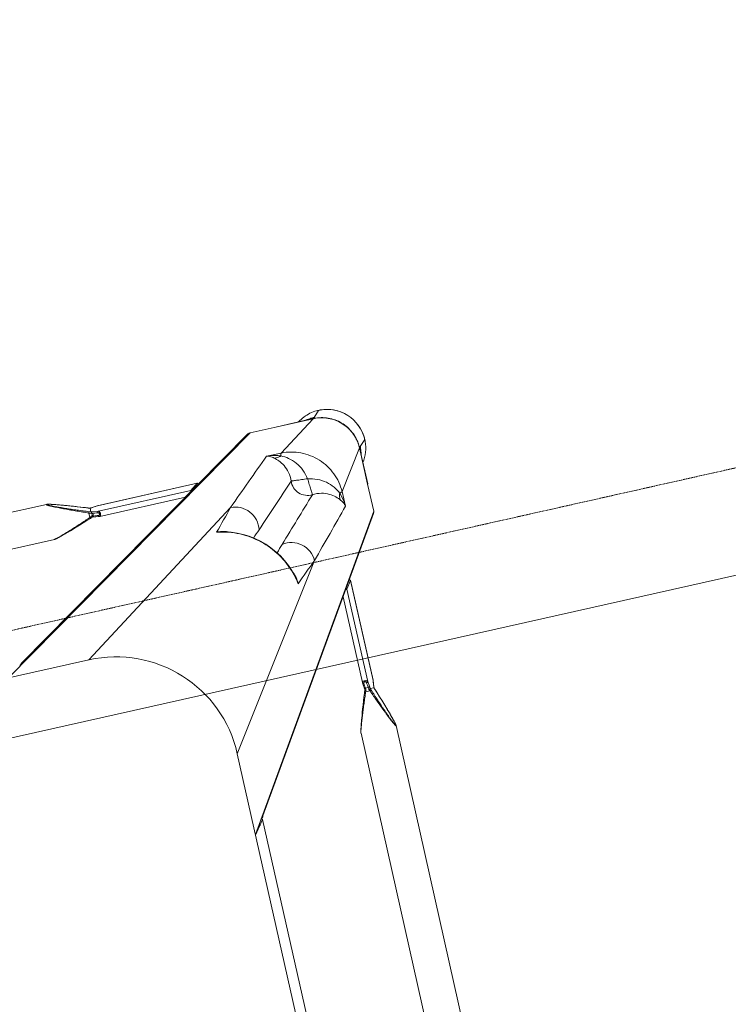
# Model space of a CAD drawing. Header units: metres. Extents: x 362935 to 596424, y 80601 to 172483.
# Tile 89 of 174: x 394578 to 394834, y 118900 to 119257. Entities that reach past the tile are written whole.
import ezdxf

# ---------------------------------------------------------------- set-up
doc = ezdxf.new("R2010")
doc.units = ezdxf.units.M
doc.linetypes.add('DASHED2', pattern=[9.525, 6.35, -3.175])
doc.layers.get('0').update_dxf_attribs({"color": 8, "lineweight": 5})
doc.layers.add('A1-WODDEN BATTEN', color=8, linetype='Continuous', lineweight=5)
doc.layers.add('FURNITURE', color=8, linetype='Continuous', lineweight=5)

# ---------------------------------------------------------------- blocks, each defined once
blk = doc.blocks.new('FTV1-W2')
at = {"color": 0}
blk.add_lwpolyline([(0, -450), (0, 0), (2400, 0), (2400, -450)], close=True, dxfattribs=at)
at = {"layer": 'FURNITURE', "linetype": 'DASHED2', "ltscale": 0.06}
blk.add_lwpolyline([(2400, -412), (0, -412)], dxfattribs=at)
blk = doc.blocks.new('SV2W-A')
at = {"linetype": 'Continuous', "lineweight": 0}
for p, q in [((-296.63, -17.09), (-296.63, -227.09)), ((-354.97, -19.68), (-354.97, -224.51)), ((-341.97, -19.68), (-341.97, -224.51)), ((-300.37, -42.33), (-300.37, -201.86)), ((-300.36, -42.33), (-300.36, -201.86)), ((-296.63, -197.09), (-364.11, -302.09)), ((-296.63, -196.83), (-300.36, -201.86)), ((-300.75, -203.05), (-363.88, -301.28)), ((-300.36, -201.86), (-300.37, -201.88)), ((-354.97, -224.5), (-354.97, -224.5)), ((-341.97, -224.5), (-341.97, -224.5)), ((-354.65, -226.06), (-354.59, -226.29)), ((-354.59, -226.29), (-354.52, -226.52)), ((-354.52, -226.52), (-354.45, -226.77)), ((-354.45, -226.77), (-354.34, -227.15)), ((-354.34, -227.15), (-354.22, -227.55)), ((-354.22, -227.55), (-354.1, -227.96)), ((-354.1, -227.96), (-353.92, -228.54)), ((-343.02, -228.54), (-342.84, -227.96)), ((-342.84, -227.96), (-342.72, -227.55)), ((-342.72, -227.55), (-342.6, -227.15)), ((-342.6, -227.15), (-342.49, -226.77)), ((-342.49, -226.77), (-342.42, -226.52)), ((-342.42, -226.52), (-342.35, -226.29)), ((-342.35, -226.29), (-342.29, -226.06)), ((-342.29, -226.06), (-342.23, -225.84)), ((-296.63, -227.09), (-339.25, -289.28)), ((-353.92, -228.54), (-353.73, -229.13)), ((-353.73, -229.13), (-353.48, -229.91)), ((-353.48, -229.91), (-353.16, -230.89)), ((-353.16, -230.89), (-352.82, -231.92)), ((-352.82, -231.92), (-352.4, -233.19)), ((-344.48, -233.01), (-344.12, -231.92)), ((-344.12, -231.92), (-343.78, -230.89)), ((-343.78, -230.89), (-343.46, -229.91)), ((-343.46, -229.91), (-343.21, -229.14)), ((-343.21, -229.14), (-343.02, -228.54)), ((-352.4, -233.19), (-351.93, -234.54)), ((-351.93, -234.54), (-351.44, -235.98)), ((-345.43, -235.77), (-344.94, -234.35)), ((-344.94, -234.35), (-344.48, -233.01)), ((-351.44, -235.98), (-350.9, -237.52)), ((-350.9, -237.52), (-350.37, -239.03)), ((-350.4, -238.93), (-350.4, -238.93)), ((-348.55, -238.76), (-346.89, -238.76)), ((-346.58, -239.03), (-346.37, -238.44)), ((-346.37, -238.44), (-345.88, -237.07)), ((-345.88, -237.07), (-345.43, -235.77)), ((-350.45, -242.25), (-350.46, -242.32)), ((-350.46, -242.32), (-350.46, -242.37)), ((-350.46, -242.37), (-350.46, -279.44)), ((-350.33, -241.16), (-350.45, -242.25)), ((-350.45, -242.31), (-350.43, -242.12)), ((-350.45, -242.25), (-350.45, -279.43)), ((-350.43, -242.12), (-350.36, -241.52)), ((-350.36, -241.52), (-350.32, -241.12)), ((-350.27, -240.63), (-350.33, -241.16)), ((-350.32, -241.12), (-350.25, -240.53)), ((-350.25, -240.47), (-350.27, -240.63)), ((-350.25, -240.47), (-350.25, -240.53)), ((-350.19, -239.73), (-350.2, -239.96)), ((-350.18, -239.56), (-350.19, -239.73)), ((-350.18, -239.58), (-350.18, -239.58)), ((-350.17, -239.59), (-348.76, -239.59)), ((-348.68, -240.53), (-348.47, -242.31)), ((-348.47, -276.63), (-348.47, -242.31)), ((-347.12, -240.18), (-348.17, -240.18)), ((-347.09, -240.52), (-347.12, -240.18)), ((-347.02, -241.07), (-347.09, -240.52)), ((-346.92, -241.96), (-347.02, -241.07)), ((-346.76, -239.58), (-346.71, -239.41)), ((-346.58, -241.43), (-346.69, -240.47)), ((-346.49, -242.25), (-346.58, -241.43)), ((-346.48, -274.2), (-346.48, -242.37)), ((-326.63, -339.57), (-221.63, -272.09)), ((-251.63, -272.09), (-313.82, -314.71)), ((-251.63, -272.09), (-41.63, -272.09)), ((-350.45, -279.43), (-348.47, -276.63)), ((-325.82, -339.34), (-227.59, -276.22)), ((-350.45, -279.43), (-350.46, -279.45)), ((-331.27, -284.72), (-331.09, -285.48)), ((-331.27, -284.72), (-331.27, -284.72)), ((-364.11, -312.09), (-364.11, -302.09)), ((-354.57, -306.1), (-354.49, -311.53)), ((-309.89, -306.58), (-309.26, -306.74)), ((-309.26, -306.73), (-309.26, -306.73)), ((-364.14, -312.15), (-364.14, -325.61)), ((-354.49, -311.53), (-364.11, -325.56)), ((-364.11, -325.56), (-364.11, -312.09)), ((-249.04, -317.43), (-44.21, -317.43)), ((-249.04, -317.43), (-249.04, -317.43)), ((-260.49, -320.96), (-262.02, -321.49)), ((-259.06, -320.46), (-260.49, -320.96)), ((-257.71, -320), (-259.06, -320.46)), ((-256.44, -319.58), (-257.71, -320)), ((-255.41, -319.24), (-256.44, -319.58)), ((-254.44, -318.92), (-255.41, -319.24)), ((-253.66, -318.67), (-254.44, -318.92)), ((-253.06, -318.48), (-253.66, -318.67)), ((-252.49, -318.3), (-253.06, -318.48)), ((-252.08, -318.18), (-252.49, -318.3)), ((-251.68, -318.06), (-252.08, -318.18)), ((-250.93, -317.84), (-251.17, -317.91)), ((-250.7, -317.78), (-250.93, -317.84)), ((-303.96, -325.92), (-301.17, -323.94)), ((-266.85, -323.94), (-301.17, -323.94)), ((-266.91, -321.94), (-298.74, -321.94)), ((-264.32, -324.23), (-266.85, -323.94)), ((-264.15, -322.26), (-266.79, -321.95)), ((-264.82, -322.57), (-264.41, -322.62)), ((-264.71, -323.24), (-264.71, -322.98)), ((-264.13, -324.25), (-264.32, -324.23)), ((-264.13, -325.63), (-264.13, -324.25)), ((-262.02, -321.49), (-263.47, -322)), ((-262.77, -322.15), (-263.3, -322.35)), ((-263.3, -322.35), (-263.3, -324.01)), ((-366.61, -328.09), (-364.48, -325.96)), ((-364.3, -325.76), (-364.5, -325.96)), ((-303.98, -325.92), (-266.91, -325.92)), ((-303.98, -325.92), (-303.96, -325.92)), ((-266.79, -325.92), (-303.96, -325.92)), ((-266.91, -325.92), (-266.85, -325.92)), ((-266.79, -325.91), (-266.85, -325.92)), ((-266.85, -325.92), (-266.79, -325.92)), ((-266.06, -325.82), (-266.79, -325.91)), ((-266.79, -325.92), (-266.22, -325.85)), ((-266.22, -325.85), (-265.66, -325.79)), ((-265.66, -325.78), (-266.06, -325.82)), ((-265.66, -325.79), (-265.01, -325.71)), ((-265.26, -325.73), (-265.66, -325.78)), ((-265.07, -325.71), (-265.26, -325.73)), ((-265.01, -325.71), (-265.07, -325.71)), ((-265.01, -325.71), (-264.86, -325.69)), ((-264.12, -325.64), (-264.12, -325.64)), ((-263.52, -325.84), (-262.25, -326.29)), ((-263.47, -325.86), (-263.47, -325.86)), ((-262.25, -326.29), (-260.92, -326.76)), ((-260.92, -326.76), (-259.66, -327.2)), ((-259.66, -327.2), (-258.27, -327.67)), ((-258.27, -327.67), (-256.97, -328.11)), ((-256.97, -328.11), (-255.92, -328.46)), ((-336.06, -329.95), (-350.1, -339.57)), ((-336.06, -329.95), (-330.64, -330.03)), ((-255.92, -328.46), (-254.92, -328.79)), ((-254.92, -328.79), (-254.12, -329.05)), ((-254.12, -329.05), (-253.36, -329.29)), ((-253.36, -329.29), (-252.77, -329.48)), ((-252.77, -329.48), (-252.21, -329.65)), ((-252.21, -329.65), (-251.81, -329.77)), ((-251.81, -329.77), (-251.42, -329.88)), ((-251.42, -329.88), (-251.17, -329.95)), ((-251.17, -329.95), (-250.93, -330.02)), ((-250.93, -330.02), (-250.7, -330.09)), ((-250.7, -330.09), (-250.48, -330.15)), ((-250.48, -330.15), (-250.27, -330.2)), ((-249.04, -330.43), (-249.04, -330.43)), ((-249.04, -330.43), (-44.21, -330.43)), ((-352.63, -342.07), (-350.5, -339.94)), ((-350.14, -339.61), (-350.5, -339.96)), ((-350.1, -339.57), (-326.63, -339.57)), ((-349.88, -339.64), (-350.1, -339.64)), ((-349.47, -339.63), (-349.25, -339.62)), ((-336.69, -339.61), (-348.3, -339.61))]:
    blk.add_line(p, q, dxfattribs=at)
for points in [[(-354.97, -224.5), (-354.97, -224.55), (-354.97, -224.6), (-354.96, -224.66), (-354.95, -224.73), (-354.95, -224.79), (-354.93, -224.86), (-354.92, -224.93), (-354.91, -225.01), (-354.89, -225.09), (-354.87, -225.17), (-354.85, -225.26)], [(-342.23, -225.84), (-342.2, -225.74), (-342.18, -225.64), (-342.15, -225.54), (-342.13, -225.44), (-342.11, -225.35), (-342.09, -225.26), (-342.07, -225.17), (-342.05, -225.09), (-342.04, -225.01), (-342.02, -224.93), (-342.01, -224.86), (-342, -224.79), (-341.99, -224.73), (-341.98, -224.66), (-341.97, -224.6), (-341.97, -224.55), (-341.97, -224.5)], [(-354.85, -225.26), (-354.83, -225.35), (-354.81, -225.44), (-354.79, -225.54), (-354.76, -225.64), (-354.74, -225.74), (-354.71, -225.84), (-354.65, -226.06)], [(-350.37, -239.03), (-350.3, -239.22), (-350.23, -239.41), (-350.18, -239.58)], [(-346.71, -239.41), (-346.64, -239.22), (-346.58, -239.03)], [(-350.2, -239.96), (-350.22, -240.17), (-350.23, -240.36), (-350.25, -240.47)], [(-346.69, -240.47), (-346.71, -240.36), (-346.72, -240.17), (-346.74, -239.96), (-346.75, -239.73), (-346.76, -239.56)], [(-346.48, -242.37), (-346.48, -242.33), (-346.49, -242.25)], [(-331.09, -285.48), (-330.45, -287.6), (-329.64, -289.68), (-328.68, -291.7), (-327.56, -293.64), (-326.29, -295.5), (-324.88, -297.26), (-323.35, -298.91), (-321.69, -300.44), (-319.92, -301.84), (-318.06, -303.1), (-316.11, -304.2), (-314.09, -305.16), (-312.01, -305.95), (-309.89, -306.58)], [(-249.04, -317.43), (-249.08, -317.43), (-249.14, -317.44), (-249.2, -317.44), (-249.26, -317.45), (-249.33, -317.46), (-249.4, -317.47), (-249.47, -317.48), (-249.54, -317.5), (-249.62, -317.51), (-249.71, -317.53), (-249.79, -317.55), (-249.88, -317.57), (-249.97, -317.59), (-250.07, -317.62), (-250.17, -317.64), (-250.27, -317.67), (-250.37, -317.69), (-250.48, -317.72), (-250.7, -317.78)], [(-251.17, -317.91), (-251.3, -317.95), (-251.68, -318.06)], [(-266.79, -321.95), (-266.87, -321.94), (-266.91, -321.94)], [(-263.97, -322.18), (-264.21, -322.26), (-264.23, -322.26)], [(-263.47, -322), (-263.72, -322.09), (-263.97, -322.18)], [(-264.86, -325.69), (-264.66, -325.68), (-264.45, -325.66)], [(-264.45, -325.66), (-264.22, -325.65), (-264.1, -325.64)], [(-264.12, -325.64), (-264.1, -325.65), (-263.91, -325.71)], [(-263.91, -325.71), (-263.71, -325.78), (-263.52, -325.84)], [(-250.27, -330.2), (-250.17, -330.23), (-250.07, -330.25), (-249.97, -330.27), (-249.88, -330.3), (-249.79, -330.32)], [(-249.79, -330.32), (-249.71, -330.34), (-249.62, -330.35), (-249.54, -330.37), (-249.47, -330.38), (-249.4, -330.4), (-249.33, -330.41), (-249.26, -330.42), (-249.2, -330.42), (-249.14, -330.43), (-249.08, -330.43), (-249.04, -330.43)]]:
    blk.add_lwpolyline(points, dxfattribs=at)
for centre, radius, start, end in [((-251.63, -227.09), 45, 180, 270), ((-375.07, -247.72), 26.2, 18.5694, 19.6049), ((-323.68, -229.64), 26.98, 200.1485, 201.6429), ((-330, -229.53), 20.72, 206.4506, 208.295), ((-322.96, -250.38), 26.6, 154.3575, 155.5098), ((-311.23, -255.95), 39.59, 154.2603, 154.433), ((-373.45, -247.18), 24.49, 18.051, 18.5687), ((-367.05, -238.9), 16.88, 357.0641, 357.6759), ((-1488.38, 986.1), 1716.72, 312.01918, 312.36216), ((-303.41, -278.11), 28.55, 188.6076, 192.8248), ((-315.37, -281.05), 16.32, 184.6716, 192.9875), ((-303.14, -278.05), 28.83, 192.8187, 193.4009), ((-321.96, -282.77), 9.64, 196.6319, 205.2458), ((2352.86, -2757.36), 3652.24, 137.4859, 137.84284), ((533.51, -1130.99), 1199.48, 135.81604, 135.98775), ((6239.67, -6642.73), 9132.92, 135.992162, 136.124366), ((-362.7, -302.04), 1.4, 147.3901, 150.7628), ((-1155.71, 558.24), 1199.74, 314.01228, 314.18381), ((-6615.6, 6210.58), 9058.45, 313.875091, 314.008381), ((-307.31, -297.42), 9.64, 244.8369, 253.365), ((-302.59, -278.59), 28.83, 256.6036, 257.3408), ((-305.59, -290.84), 16.31, 257.0122, 265.3188), ((-302.64, -278.86), 28.56, 257.3353, 261.3875), ((857.79, -1369.78), 1576.66, 137.62265, 137.99608), ((-2711.65, 2300.55), 3548.12, 312.14906, 312.5165), ((-352.78, -328.05), 13.87, 145.025, 177.2496), ((-350.5, -325.9), 13.98, 167.6002, 175.417), ((-254.63, -300.3), 25.74, 248.146, 249.0892), ((-254.08, -298.87), 27.27, 249.0791, 249.8493), ((-279.2, -289.39), 36.6, 295.327, 295.7487), ((-352.71, -328.06), 13.94, 177.2323, 182.568), ((-352.63, -328.09), 14, 179.9994, 270.0006), ((-350.56, -325.9), 13.92, 175.4148, 179.399), ((-350.65, -325.9), 13.83, 179.4023, 180.2846), ((-350.13, -325.64), 14.01, 179.8531, 180.469), ((-350.12, -325.64), 14.02, 180.4691, 181.3029), ((-350.2, -325.51), 13.91, 180.2057, 180.3862), ((-350.19, -325.51), 13.92, 180.3862, 181.002), ((-264.14, -333.63), 7.98, 96.256, 96.6642), ((-263.43, -342.54), 16.92, 92.3246, 92.9034), ((-272.22, -350.42), 26.08, 70.3973, 71.9235), ((-352.6, -328.05), 14.05, 182.5915, 225.0299), ((-352.59, -328.06), 14.05, 224.9701, 267.4085), ((-352.6, -328.17), 13.94, 267.432, 272.7677), ((-352.6, -328.21), 13.9, 272.7783, 294.1428), ((-350.18, -325.58), 14.02, 266.524, 268.3651), ((-350.05, -325.61), 13.96, 266.0899, 267.968), ((-350.18, -325.59), 14.02, 268.3649, 270.1468), ((-350.05, -325.64), 13.93, 267.9679, 269.7939), ((-350.43, -326.03), 13.91, 269.7212, 274.5867), ((-350.44, -325.96), 13.98, 274.583, 282.3998), ((-348.3, -363.51), 23.91, 90.0085, 90.5994), ((-352.59, -328.24), 13.87, 294.1743, 304.9746), ((-326.57, -338.16), 1.4, 299.2372, 302.6099)]:
    blk.add_arc(centre, radius, start, end, dxfattribs=at)
for centre, major_axis, ratio, start_param, end_param in [((-298.87, -201.86), (1.5, 0.03), 0.156004, 3.141059, 4.025198), ((-297.97, -199.97), (0, 1.01), 0.981142, -4.712389, -4.167288), ((-347.48, -276.63), (1, 0.02), 0.16329, 2.061212, 3.021519), ((-349.46, -279.43), (1, 0.02), 0.16329, -3.139768, -2.066031), ((-301.17, -322.94), (0.02, 1), 0.16329, -3.021519, -2.061212), ((-303.96, -324.92), (0.02, 1), 0.16329, -4.217155, -3.143418), ((-336.84, -329.64), (0, 10), 0.182662, -3.059139, -3.024736)]:
    blk.add_ellipse(centre, major_axis=major_axis, ratio=ratio, start_param=start_param, end_param=end_param, dxfattribs=at)
for points, start_tangent, end_tangent in [([(-300.83, -203.62), (-300.6, -202.81)], (-0.021147, 0.999776), (0.538874, 0.842386)), ([(-300.6, -202.81), (-299.96, -202.27)], (0.538874, 0.842386), (0.916171, 0.400787)), ([(-354.97, -224.5), (-354.97, -224.46), (-354.95, -224.41), (-354.93, -224.39)], (0.004076, 0.999992), (0.999938, -0.011158)), ([(-354.87, -225.17), (-354.91, -224.95), (-354.93, -224.78), (-354.94, -224.65), (-354.92, -224.57)], (-0.204521, 0.978862), (0.588159, 0.808745)), ([(-354.93, -224.39), (-354.89, -224.41), (-354.84, -224.45), (-354.78, -224.52), (-354.71, -224.62), (-354.55, -224.87), (-354.38, -225.19), (-354.19, -225.56), (-353.99, -225.95), (-353.79, -226.37), (-353.59, -226.8), (-353.17, -227.71), (-352.75, -228.66), (-352.32, -229.63), (-351.9, -230.61), (-351.47, -231.61), (-351.05, -232.62), (-350.21, -234.65), (-349.37, -236.7), (-348.55, -238.76)], (0.999986, 0.00525), (0.369432, -0.929258)), ([(-354.92, -224.57), (-354.9, -224.56)], (0.588159, 0.808745), (0.999962, -0.008751)), ([(-354.9, -224.56), (-354.86, -224.58), (-354.81, -224.63), (-354.75, -224.71), (-354.68, -224.81), (-354.53, -225.09), (-354.36, -225.42), (-354.18, -225.8), (-354, -226.2), (-353.81, -226.63), (-353.62, -227.07), (-353.23, -227.99), (-352.84, -228.93), (-352.45, -229.9), (-352.06, -230.87), (-351.68, -231.86), (-351.29, -232.86), (-350.52, -234.87), (-349.76, -236.9), (-349.01, -238.93)], (0.999989, 0.004587), (0.344509, -0.938783)), ([(-346.89, -238.76), (-346.14, -236.79), (-345.4, -234.83), (-344.68, -232.88), (-343.98, -230.95), (-343.32, -229.07), (-343.01, -228.16), (-342.71, -227.27), (-342.45, -226.42), (-342.21, -225.63), (-342.12, -225.28), (-342.04, -224.96), (-341.99, -224.7), (-341.97, -224.5)], (0.359834, 0.933016), (-0.001112, 0.999999)), ([(-350.4, -238.93), (-351.68, -235.28), (-352.3, -233.47), (-352.9, -231.68), (-353.48, -229.91), (-354.02, -228.19), (-354.51, -226.56), (-354.71, -225.82), (-354.87, -225.17)], (-0.335384, 0.942082), (-0.204521, 0.978862)), ([(-348.55, -238.76), (-348.86, -238.88), (-349.01, -238.93)], (-0.938767, -0.344553), (-0.925511, -0.378721)), ([(-346.89, -238.76), (-346.75, -238.82), (-346.63, -238.87), (-346.59, -238.89), (-346.56, -238.91), (-346.55, -238.92), (-346.54, -238.93)], (0.935298, -0.353861), (-0.311242, -0.950331)), ([(-350.46, -242.37), (-350.45, -242.31)], (0.00041, 1), (0.227044, 0.973885)), ([(-350.25, -240.53), (-350.24, -240.46), (-350.22, -240.25)], (0.116111, 0.993236), (0.086204, 0.996277)), ([(-350.22, -240.25), (-350.21, -240.13), (-350.19, -239.76)], (0.086204, 0.996277), (0.051277, 0.998684)), ([(-350.17, -239.59), (-350.18, -239.59), (-350.18, -239.58)], (-0.999997, 0.002385), (-0.335043, 0.942203)), ([(-348.75, -239.58), (-348.75, -239.59), (-348.76, -239.59)], (-0.335488, -0.942045), (-1, -0.00066)), ([(-348.24, -239.35), (-348.42, -239.4), (-348.58, -239.46), (-348.7, -239.52), (-348.75, -239.58)], (-0.983623, -0.180239), (-0.33539, -0.942079)), ([(-348.75, -239.58), (-348.74, -239.84), (-348.68, -240.53)], (0.040503, -0.999179), (0.116382, -0.993204)), ([(-348.17, -240.18), (-348.35, -240.21), (-348.52, -240.29), (-348.63, -240.4), (-348.68, -240.53)], (-0.999304, -0.037304), (-0.11549, -0.993309)), ([(-347.96, -241.96), (-348.14, -241.99), (-348.31, -242.07), (-348.42, -242.18), (-348.47, -242.31)], (-0.999565, -0.029499), (-0.115609, -0.993295)), ([(-348.47, -242.31), (-348.37, -242.49), (-348.14, -242.64), (-347.82, -242.75), (-347.43, -242.8), (-347.05, -242.77), (-346.74, -242.68), (-346.63, -242.61), (-346.54, -242.54), (-346.5, -242.46), (-346.48, -242.37)], (0.227467, -0.973786), (0.002962, 0.999996)), ([(-348.24, -239.35), (-348.23, -239.58), (-348.17, -240.18)], (0.045036, -0.998985), (0.139178, -0.990267)), ([(-348.17, -240.18), (-347.96, -241.96)], (0.119949, -0.99278), (0.118392, -0.992967)), ([(-347.96, -241.96), (-347.91, -242.13), (-347.79, -242.28), (-347.61, -242.4), (-347.38, -242.44), (-347.16, -242.4), (-347.01, -242.28), (-346.93, -242.13), (-346.92, -241.96)], (0.118387, -0.992968), (-0.113643, 0.993522)), ([(-347.12, -240.18), (-347.14, -240), (-347.17, -239.35)], (-0.093423, 0.995627), (-0.027573, 0.99962)), ([(-347.17, -239.35), (-346.88, -239.44), (-346.79, -239.5), (-346.76, -239.56)], (0.983418, -0.181353), (0.047174, -0.998887)), ([(-347.12, -240.18), (-346.96, -240.2), (-346.83, -240.27), (-346.74, -240.36), (-346.69, -240.47)], (0.999291, -0.037637), (0.121036, -0.992648)), ([(-346.92, -241.96), (-346.76, -241.98), (-346.62, -242.05), (-346.53, -242.14), (-346.49, -242.25)], (0.999559, -0.029703), (0.119096, -0.992883)), ([(-228.16, -276.29), (-227.35, -276.06)], (0.999776, -0.021147), (0.842386, 0.538874)), ([(-227.35, -276.06), (-226.81, -275.43)], (0.842386, 0.538874), (0.400807, 0.916163)), ([(-331.19, -285.53), (-331.39, -284.77), (-331.63, -282.38)], (-0.287117, 0.957895), (0.005292, 0.999986)), ([(-309.27, -306.64), (-316.82, -303.68), (-323.3, -298.77), (-328.22, -292.29), (-331.18, -284.73)], (-0.972791, 0.231685), (-0.231761, 0.972773)), ([(-339.25, -289.28), (-338.4, -292.87), (-336.11, -295.77), (-332.81, -297.44), (-329.14, -297.57)], (0.014825, -0.99989), (0.983095, 0.183098)), ([(-364.11, -302.09), (-363.92, -301.35)], (-0.021147, 0.999776), (0.488372, 0.872635)), ([(-354.57, -306.1), (-354.37, -306.73), (-353.28, -308.6)], (0.260301, -0.965527), (0.618447, -0.785826)), ([(-354.57, -306.11), (-354.43, -307.37), (-353.53, -311.13)], (0.0867, -0.996234), (0.319704, -0.947517)), ([(-313.82, -314.71), (-317.4, -313.86), (-320.31, -311.57), (-321.98, -308.28), (-322.11, -304.6)], (-0.99989, 0.014824), (0.183096, 0.983095)), ([(-306.92, -307.1), (-307.73, -307.07), (-310.07, -306.65)], (-0.999986, -0.005311), (-0.957888, 0.287143)), ([(-353.53, -311.13), (-353.2, -309.83), (-353.28, -308.59)], (0.373525, 0.92762), (-0.238599, 0.971118)), ([(-353.28, -308.6), (-351.91, -310.07), (-349.86, -311.51), (-347.1, -312.54), (-343.76, -312.75)], (0.62019, -0.784452), (0.995092, 0.098955)), ([(-364.14, -312.15), (-364.11, -312.09)], (0.412197, 0.911095), (0.541795, 0.840511)), ([(-354.49, -311.53), (-354.36, -311.43), (-354.16, -311.33), (-353.53, -311.13)], (0.668755, 0.743483), (0.971581, 0.236707)), ([(-354.49, -311.53), (-352.98, -318.49), (-348.95, -324.41), (-343.02, -328.44), (-336.06, -329.95)], (0.01725, -0.999851), (0.999852, -0.017219)), ([(-353.53, -311.13), (-352, -313.69), (-349.7, -316.02), (-346.72, -317.78), (-343.29, -318.75)], (0.411135, -0.911574), (0.988934, -0.148359)), ([(-343.76, -312.75), (-341.22, -313.11), (-339.05, -314.51), (-337.65, -316.68), (-337.29, -319.23)], (0.997201, 0.074771), (-0.074771, -0.997201)), ([(-343.29, -318.75), (-343.48, -316.61), (-343.56, -315.62), (-343.63, -314.74), (-343.7, -313.99), (-343.73, -313.4), (-343.74, -312.97), (-343.75, -312.84), (-343.76, -312.75)], (-0.130574, 0.991439), (-0.397057, 0.917794)), ([(-249.04, -317.43), (-249.23, -317.45), (-249.48, -317.5), (-249.78, -317.57), (-250.12, -317.66), (-250.87, -317.88), (-251.69, -318.14), (-252.54, -318.42), (-253.42, -318.72), (-255.23, -319.35), (-257.09, -320.02), (-258.97, -320.71), (-260.86, -321.42), (-262.77, -322.15)], (-0.999999, 0.001275), (-0.933497, -0.358586)), ([(-343.29, -318.75), (-342.32, -322.18), (-340.56, -325.16), (-338.23, -327.47), (-335.67, -328.99)], (0.14814, -0.988966), (0.911624, -0.411025)), ([(-343.29, -318.75), (-341.15, -318.94), (-340.16, -319.02), (-339.28, -319.1), (-338.53, -319.16), (-337.93, -319.2), (-337.51, -319.2), (-337.37, -319.21), (-337.29, -319.23)], (0.991435, -0.130599), (0.917848, -0.396932)), ([(-337.29, -319.23), (-337.08, -322.56), (-336.04, -325.32), (-334.61, -327.37), (-333.13, -328.74)], (-0.098992, -0.995088), (0.78457, -0.62004)), ([(-266.85, -323.94), (-267.02, -323.83), (-267.18, -323.61), (-267.29, -323.28), (-267.33, -322.89), (-267.31, -322.51), (-267.22, -322.2), (-267.15, -322.09), (-267.08, -322.01), (-267, -321.96), (-266.91, -321.94)], (-0.973769, 0.227537), (0.999998, 0.001913)), ([(-266.5, -323.42), (-266.66, -323.37), (-266.82, -323.25), (-266.93, -323.07), (-266.98, -322.84), (-266.93, -322.62), (-266.82, -322.47), (-266.66, -322.4), (-266.5, -322.38)], (-0.992967, 0.118395), (0.99353, -0.113571)), ([(-266.85, -323.94), (-266.72, -323.88), (-266.6, -323.77), (-266.53, -323.61), (-266.5, -323.42)], (0.993295, 0.115609), (0.029499, 0.999565)), ([(-266.79, -321.95), (-266.75, -321.96), (-266.63, -322.03)], (0.992883, -0.119095), (0.700914, -0.713246)), ([(-266.63, -322.03), (-266.59, -322.07), (-266.52, -322.22)], (0.700914, -0.713246), (0.282291, -0.959329)), ([(-266.52, -322.22), (-266.5, -322.38)], (0.282291, -0.959329), (0.029703, -0.999559)), ([(-266.5, -322.38), (-264.82, -322.57)], (0.993521, -0.113646), (0.993656, -0.112462)), ([(-264.41, -323.67), (-266.5, -323.42)], (-0.992731, 0.120357), (-0.992967, 0.118392)), ([(-263.54, -322.47), (-264.17, -322.75), (-264.71, -322.98)], (-0.903956, -0.427625), (-0.939721, -0.341942)), ([(-264.71, -322.98), (-264.48, -322.71), (-264.41, -322.62)], (0.667444, 0.74466), (0.662044, 0.749465)), ([(-264.71, -323.24), (-264.05, -323.61), (-263.3, -324.01)], (0.857811, -0.513965), (0.89551, -0.445042)), ([(-264.41, -323.67), (-264.71, -323.24)], (-0.5842, 0.81161), (-0.594033, 0.804441)), ([(-264.36, -322.56), (-264.41, -322.62)], (-0.522581, -0.85259), (-0.662043, -0.749465)), ([(-264.41, -323.67), (-264.29, -323.99), (-264.21, -324.19)], (0.584199, -0.81161), (0.839827, -0.542855)), ([(-264.23, -322.26), (-264.27, -322.29), (-264.28, -322.32), (-264.29, -322.36), (-264.31, -322.45), (-264.36, -322.56)], (-0.95039, -0.311061), (-0.522581, -0.85259)), ([(-264.21, -324.19), (-264.15, -324.23), (-264.14, -324.24), (-264.13, -324.25)], (0.839827, -0.542855), (-0.000004, -1)), ([(-263.3, -322.35), (-263.36, -322.21), (-263.41, -322.1), (-263.43, -322.06), (-263.45, -322.03), (-263.46, -322.01), (-263.47, -322)], (-0.353863, 0.935297), (-0.9503, -0.311336)), ([(-263.3, -324.01), (-263.41, -324.32), (-263.47, -324.47)], (-0.344552, -0.938767), (-0.378696, -0.925521)), ([(-263.47, -324.47), (-261.44, -325.22), (-259.41, -325.98), (-257.4, -326.75), (-256.4, -327.14), (-255.41, -327.53), (-254.43, -327.92), (-253.47, -328.31), (-252.52, -328.69), (-251.61, -329.08), (-251.17, -329.27), (-250.74, -329.46), (-250.34, -329.65), (-249.96, -329.82), (-249.63, -329.99), (-249.35, -330.15), (-249.25, -330.21), (-249.17, -330.27), (-249.12, -330.32), (-249.1, -330.36)], (0.938783, -0.344508), (-0.005917, -0.999982)), ([(-263.3, -324.01), (-261.24, -324.84), (-259.19, -325.67), (-257.15, -326.51), (-256.15, -326.94), (-255.15, -327.36), (-254.16, -327.79), (-253.19, -328.21), (-252.25, -328.63), (-251.34, -329.05), (-250.9, -329.26), (-250.49, -329.46), (-250.09, -329.65), (-249.73, -329.84), (-249.41, -330.02), (-249.16, -330.17), (-249.06, -330.24), (-248.99, -330.3), (-248.94, -330.35), (-248.93, -330.39)], (0.929258, -0.36943), (-0.007184, -0.999974)), ([(-364.27, -325.72), (-364.3, -325.76)], (-0.366739, -0.930324), (-0.707107, -0.707107)), ([(-364.14, -324.81), (-364.21, -325.4), (-364.24, -325.6), (-364.27, -325.72)], (-0.105593, -0.994409), (-0.366739, -0.930324)), ([(-364.14, -325.61), (-364.11, -325.56)], (0.545324, 0.838225), (0.677451, 0.735568)), ([(-351.03, -339.58), (-356.03, -338.32), (-360.24, -335.33), (-363.07, -331.01), (-364.14, -325.96)], (-0.99816, 0.060632), (-0.022737, 0.999741)), ([(-351, -339.54), (-356.02, -338.23), (-360.23, -335.19), (-363.05, -330.83), (-364.11, -325.75)], (-0.997672, 0.068188), (-0.017487, 0.999847)), ([(-266.85, -325.92), (-266.91, -325.92)], (-0.973777, -0.227505), (-1, -0.000171)), ([(-264.29, -325.65), (-264.49, -325.66), (-265.01, -325.7)], (-0.998714, -0.050704), (-0.994039, -0.10903)), ([(-264.12, -325.64), (-264.12, -325.64), (-264.13, -325.63)], (-0.942053, 0.335465), (-0.000699, 1)), ([(-249.71, -330.33), (-250.36, -330.17), (-251.11, -329.97), (-252.73, -329.48), (-254.45, -328.94), (-256.22, -328.36), (-258.01, -327.76), (-259.82, -327.14), (-263.47, -325.86)], (-0.978676, 0.205408), (-0.942082, 0.335383)), ([(-335.67, -328.99), (-335.86, -329.62), (-335.96, -329.82), (-336.06, -329.95)], (-0.236709, -0.97158), (-0.743483, -0.668755)), ([(-335.67, -328.99), (-334.36, -328.66), (-333.13, -328.74)], (0.927588, 0.373604), (0.971005, -0.239059)), ([(-335.67, -328.99), (-334.42, -329.37), (-330.64, -330.03)], (0.947516, -0.319709), (0.996233, -0.086715)), ([(-333.13, -328.74), (-332.51, -329.19), (-330.64, -330.03)], (0.785832, -0.61844), (0.965483, -0.260466)), ([(-249.3, -330.4), (-249.39, -330.39), (-249.71, -330.33)], (-0.995831, 0.091221), (-0.978676, 0.205408)), ([(-249.1, -330.36), (-249.15, -330.4), (-249.22, -330.4), (-249.3, -330.4)], (0.008398, -0.999965), (-0.995831, 0.091221)), ([(-248.93, -330.39), (-248.94, -330.41), (-248.97, -330.43), (-249.04, -330.43)], (0.010617, -0.999944), (-0.999988, -0.004823)), ([(-350.1, -339.57), (-350.14, -339.61)], (-0.710876, -0.703317), (-0.853614, -0.520906)), ([(-349.9, -339.64), (-349.81, -339.64), (-349.47, -339.63)], (0.999996, 0.002901), (0.999481, 0.032219)), ([(-349.25, -339.62), (-349.09, -339.62), (-348.55, -339.61)], (0.999498, 0.031694), (0.999947, 0.010313)), ([(-326.63, -339.57), (-325.89, -339.39)], (0.999776, -0.021147), (0.872635, 0.488372))]:
    blk.add_spline(points, degree=3, dxfattribs=dict(at, start_tangent=start_tangent, end_tangent=end_tangent))

msp = doc.modelspace()

# ---------------------------------------------------------------- linework, layer by layer
at = {"layer": 'A1-WODDEN BATTEN', "color": 8, "linetype": 'DASHED2', "ltscale": 0.3}
for radius, end in [(48676.64, 282.516053), (48726.64, 282.516537)]:
    msp.add_arc((385885.19, 167450.28, 1343980.86), radius, 277.768382, end, dxfattribs=at)

# ---------------------------------------------------------------- block references
at = {"layer": 'FURNITURE'}
for name, p, rotation in [('FTV1-W2', (394105.91, 119352.16, 1343980.86), 12.66484600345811), ('SV2W-A', (394416.79, 118703.91, 1343980.86), 192.6648460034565)]:
    msp.add_blockref(name, p, dxfattribs=dict(at, rotation=rotation))

doc.saveas('drawing.dxf')
